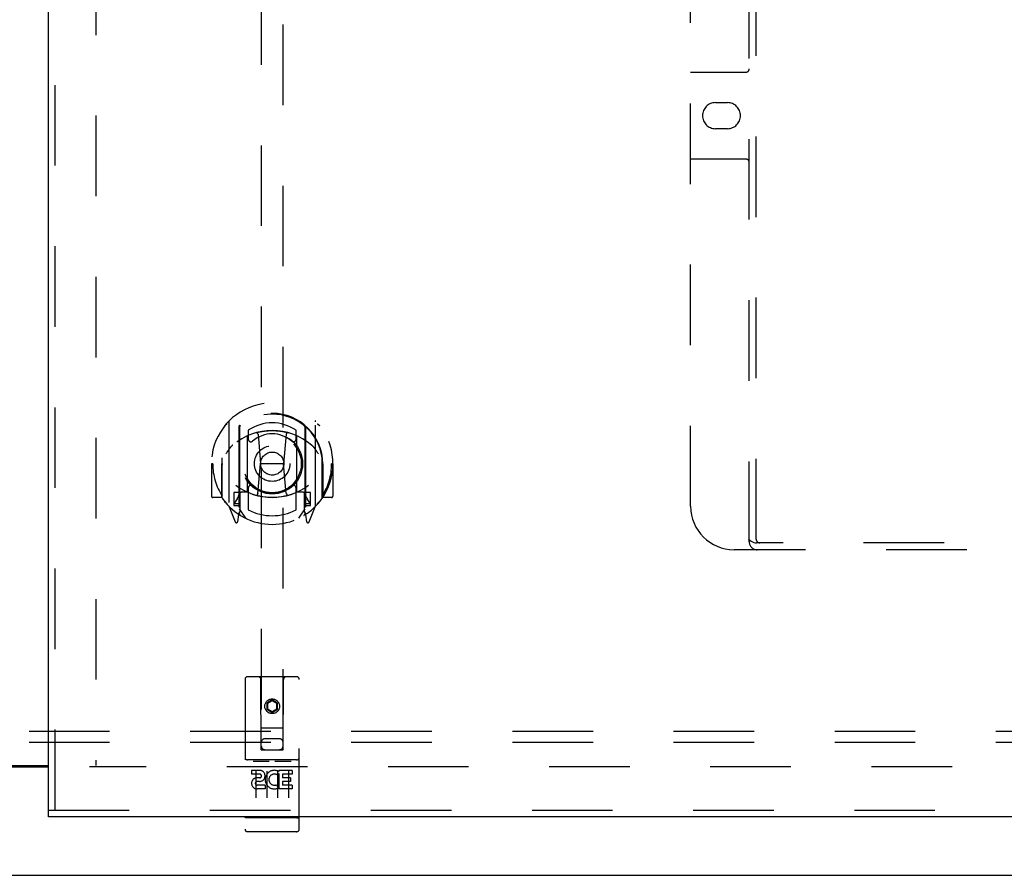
# Model space of a CAD drawing. Header units: inches. Extents: x 0 to 169, y 0 to 109.
# Tile 11 of 23: x 54 to 65, y 39 to 49. Entities that reach past the tile are written whole.
import ezdxf

# ---------------------------------------------------------------- set-up
doc = ezdxf.new("R2010")
doc.units = ezdxf.units.IN
doc.header["$LTSCALE"] = 9.280397
doc.header["$MEASUREMENT"] = 0
doc.linetypes.add('HIDDEN', pattern=[0.2, 0.1, -0.1])
doc.layers.get('0').update_dxf_attribs({"linetype": 'CONTINUOUS'})
for name, color, linetype in [('DEFAULT_2', 8, 'HIDDEN'), ('DOOR_ASSEMBLY_RIGHT', 7, 'CONTINUOUS'), ('SUBPANEL', 7, 'CONTINUOUS')]:
    doc.layers.add(name, color=color, linetype=linetype)

msp = doc.modelspace()

# ---------------------------------------------------------------- linework, layer by layer
at = {"color": 3, "linetype": 'Continuous'}
for p, q in [((51.469, 40.299), (53.88, 40.299)), ((51.469, 40.284), (53.88, 40.284)), ((28.737, 39.034), (76.611, 39.034))]:
    msp.add_line(p, q, dxfattribs=at)
at = {"layer": 'DEFAULT_2', "color": 8, "linetype": 'HIDDEN'}
for p, q in [((54.424, 73.769), (54.424, 40.299)), ((75.422, 40.284), (54.349, 40.284))]:
    msp.add_line(p, q, dxfattribs=at)
at = {"layer": 'DOOR_ASSEMBLY_RIGHT', "color": 3, "linetype": 'Continuous'}
for p, q in [((53.88, 39.784), (53.88, 74.284)), ((76.58, 39.709), (53.88, 39.709))]:
    msp.add_line(p, q, dxfattribs=at)
at = {"layer": 'DOOR_ASSEMBLY_RIGHT', "color": 8, "linetype": 'HIDDEN'}
for p, q in [((53.955, 39.784), (53.955, 74.284)), ((56.33, 54.866), (56.33, 40.481)), ((56.58, 40.481), (56.58, 54.866)), ((61.95, 42.874), (61.95, 52.784)), ((62.03, 42.904), (62.03, 52.784)), ((61.275, 43.284), (61.275, 52.284)), ((61.275, 48.284), (61.91, 48.284)), ((61.561, 47.934), (61.698, 47.934)), ((61.698, 47.634), (61.561, 47.634)), ((61.91, 47.284), (61.275, 47.284)), ((55.955, 44.258), (55.955, 43.291)), ((56.955, 43.291), (56.955, 44.258)), ((56.072, 44.204), (56.072, 43.188)), ((56.08, 44.199), (56.08, 43.196)), ((56.18, 44.16), (56.18, 44.057)), ((56.73, 44.057), (56.73, 44.16)), ((56.83, 44.199), (56.83, 43.196)), ((56.837, 44.204), (56.837, 43.188)), ((56.172, 43.456), (56.172, 44.087)), ((56.292, 44.114), (56.322, 43.774)), ((56.617, 44.114), (56.587, 43.774)), ((56.737, 44.087), (56.737, 43.456)), ((55.88, 43.841), (55.88, 43.844)), ((55.88, 43.383), (55.88, 43.841)), ((57.03, 43.841), (57.029, 43.844)), ((57.03, 43.383), (57.03, 43.841)), ((55.77, 43.774), (55.755, 43.774)), ((55.755, 43.774), (55.755, 43.401)), ((55.872, 43.774), (55.887, 43.774)), ((55.872, 43.774), (55.872, 43.386)), ((56.291, 43.43), (56.322, 43.774)), ((56.587, 43.774), (56.322, 43.774)), ((56.618, 43.43), (56.587, 43.774)), ((57.037, 43.774), (57.022, 43.774)), ((57.037, 43.774), (57.037, 43.386)), ((57.155, 43.774), (57.14, 43.774)), ((57.155, 43.774), (57.155, 43.401)), ((56.072, 43.445), (56.012, 43.445)), ((56.012, 43.445), (56.012, 43.295)), ((56.172, 43.446), (56.1, 43.446)), ((56.168, 43.448), (56.102, 43.448)), ((56.18, 43.496), (56.18, 43.243)), ((56.73, 43.243), (56.73, 43.496)), ((56.81, 43.446), (56.737, 43.446)), ((56.807, 43.448), (56.741, 43.448)), ((56.897, 43.445), (56.837, 43.445)), ((56.897, 43.295), (56.897, 43.445)), ((55.872, 43.386), (55.77, 43.386)), ((55.872, 43.386), (55.88, 43.401)), ((56.05, 43.369), (56.02, 43.323)), ((56.082, 43.428), (56.082, 43.221)), ((56.827, 43.221), (56.827, 43.428)), ((56.889, 43.323), (56.859, 43.369)), ((57.029, 43.401), (57.037, 43.386)), ((57.14, 43.386), (57.037, 43.386)), ((55.959, 43.28), (56.029, 43.104)), ((56.012, 43.295), (56.072, 43.295)), ((56.025, 43.315), (56.08, 43.315)), ((56.15, 43.146), (56.08, 43.255)), ((56.83, 43.255), (56.76, 43.146)), ((56.83, 43.315), (56.885, 43.315)), ((56.837, 43.295), (56.897, 43.295)), ((56.88, 43.104), (56.95, 43.28)), ((56.051, 43.205), (56.055, 43.201)), ((56.058, 43.107), (56.072, 43.188)), ((56.837, 43.188), (56.851, 43.107)), ((56.858, 43.204), (56.859, 43.205)), ((56.858, 43.204), (56.859, 43.205)), ((56.858, 43.204), (56.858, 43.204)), ((73.735, 42.784), (61.775, 42.784)), ((73.476, 42.864), (62.033, 42.864)), ((56.142, 41.291), (56.142, 39.566)), ((56.737, 41.321), (56.172, 41.321)), ((56.328, 40.481), (56.325, 41.291)), ((56.581, 40.481), (56.585, 41.291)), ((56.767, 39.566), (56.767, 41.291)), ((56.455, 41.054), (56.392, 41.018)), ((56.517, 41.018), (56.455, 41.054)), ((56.455, 41.054), (56.455, 41.042)), ((56.392, 41.018), (56.402, 41.012)), ((56.392, 41.018), (56.392, 40.945)), ((56.392, 40.945), (56.402, 40.951)), ((56.392, 40.945), (56.455, 40.909)), ((56.455, 41.042), (56.402, 41.012)), ((56.402, 41.012), (56.402, 40.951)), ((56.402, 40.951), (56.455, 40.921)), ((56.507, 41.012), (56.455, 41.042)), ((56.455, 40.921), (56.507, 40.951)), ((56.455, 40.909), (56.517, 40.945)), ((56.517, 41.018), (56.507, 41.012)), ((56.507, 40.951), (56.507, 41.012)), ((56.517, 40.945), (56.507, 40.951)), ((56.517, 40.945), (56.517, 41.018)), ((56.455, 40.909), (56.455, 40.921)), ((56.327, 40.731), (56.582, 40.731)), ((56.54, 40.606), (56.37, 40.606)), ((56.328, 40.481), (56.35, 40.481)), ((56.35, 40.481), (56.56, 40.481)), ((56.56, 40.481), (56.581, 40.481)), ((56.737, 40.364), (56.172, 40.364)), ((56.243, 40.348), (56.415, 40.348)), ((56.493, 40.348), (56.665, 40.348)), ((56.31, 40.242), (56.218, 40.242)), ((56.218, 40.242), (56.218, 40.2)), ((56.31, 40.2), (56.218, 40.2)), ((56.267, 40.233), (56.267, 39.927)), ((56.314, 40.156), (56.268, 40.156)), ((56.392, 40.233), (56.392, 39.927)), ((56.517, 40.233), (56.517, 39.927)), ((56.53, 40.207), (56.517, 40.188)), ((56.527, 40.232), (56.53, 40.23)), ((56.686, 40.242), (56.53, 40.242)), ((56.53, 40.242), (56.53, 40.23)), ((56.53, 40.207), (56.53, 40.029)), ((56.686, 40.2), (56.573, 40.2)), ((56.573, 40.2), (56.573, 40.156)), ((56.665, 40.156), (56.573, 40.156)), ((56.642, 40.233), (56.642, 39.927)), ((56.665, 40.156), (56.665, 40.114)), ((56.686, 40.242), (56.686, 40.2)), ((56.31, 40.115), (56.282, 40.115)), ((56.374, 40.071), (56.282, 40.071)), ((56.374, 40.071), (56.374, 40.029)), ((56.506, 40.077), (56.523, 40.038)), ((56.665, 40.114), (56.573, 40.114)), ((56.573, 40.114), (56.573, 40.071)), ((56.686, 40.071), (56.573, 40.071)), ((56.686, 40.071), (56.686, 40.029)), ((56.374, 40.029), (56.282, 40.029)), ((56.686, 40.029), (56.53, 40.029)), ((53.88, 39.784), (76.58, 39.784)), ((56.16, 39.695), (56.159, 39.695)), ((56.161, 39.695), (56.16, 39.695)), ((56.162, 39.695), (56.161, 39.695)), ((56.161, 39.695), (56.161, 39.695)), ((56.163, 39.695), (56.162, 39.695)), ((56.164, 39.695), (56.163, 39.695)), ((56.165, 39.695), (56.164, 39.695)), ((56.165, 39.694), (56.165, 39.695)), ((56.166, 39.694), (56.165, 39.694)), ((56.167, 39.694), (56.166, 39.694)), ((56.168, 39.694), (56.167, 39.694)), ((56.169, 39.694), (56.168, 39.694)), ((56.17, 39.694), (56.169, 39.694)), ((56.171, 39.694), (56.17, 39.694)), ((56.17, 39.694), (56.17, 39.694)), ((56.172, 39.694), (56.171, 39.694)), ((56.738, 39.694), (56.172, 39.694)), ((56.738, 39.694), (56.739, 39.694)), ((56.738, 39.694), (56.738, 39.694)), ((56.739, 39.694), (56.74, 39.694)), ((56.74, 39.694), (56.741, 39.694)), ((56.741, 39.694), (56.742, 39.694)), ((56.742, 39.694), (56.743, 39.694)), ((56.743, 39.694), (56.744, 39.694)), ((56.743, 39.694), (56.743, 39.694)), ((56.744, 39.694), (56.745, 39.695)), ((56.745, 39.695), (56.746, 39.695)), ((56.746, 39.695), (56.747, 39.695)), ((56.747, 39.695), (56.748, 39.695)), ((56.747, 39.695), (56.747, 39.695)), ((56.748, 39.695), (56.749, 39.695)), ((56.749, 39.695), (56.75, 39.695)), ((56.75, 39.695), (56.751, 39.695)), ((56.75, 39.695), (56.75, 39.695)), ((56.737, 39.536), (56.172, 39.536))]:
    msp.add_line(p, q, dxfattribs=at)
at = {"layer": 'DOOR_ASSEMBLY_RIGHT', "color": 7, "linetype": 'Continuous'}
msp.add_line((53.88, 39.709), (53.88, 39.784), dxfattribs=at)
at = {"layer": 'DOOR_ASSEMBLY_RIGHT', "color": 8, "linetype": 'HIDDEN'}
for points in [[(55.909, 44.213), (55.91, 44.214), (55.911, 44.215), (55.911, 44.216), (55.912, 44.216), (55.913, 44.217), (55.913, 44.218), (55.914, 44.219), (55.915, 44.22), (55.916, 44.22), (55.916, 44.221), (55.917, 44.222), (55.918, 44.222), (55.919, 44.223), (55.92, 44.224), (55.92, 44.225), (55.921, 44.225), (55.922, 44.226), (55.923, 44.227), (55.924, 44.227), (55.925, 44.228), (55.925, 44.228), (55.926, 44.229), (55.927, 44.23), (55.928, 44.23), (55.929, 44.231), (55.93, 44.231), (55.931, 44.232), (55.931, 44.232), (55.932, 44.233), (55.933, 44.233), (55.934, 44.234), (55.935, 44.234), (55.936, 44.235), (55.937, 44.235)], [(56.972, 44.235), (56.973, 44.235), (56.974, 44.234), (56.975, 44.234), (56.976, 44.233), (56.977, 44.233), (56.978, 44.232), (56.979, 44.232), (56.979, 44.231), (56.98, 44.231), (56.981, 44.23), (56.982, 44.23), (56.983, 44.229), (56.984, 44.228), (56.985, 44.228), (56.985, 44.227), (56.986, 44.227), (56.987, 44.226), (56.988, 44.225), (56.989, 44.225), (56.99, 44.224), (56.99, 44.223), (56.991, 44.222), (56.992, 44.222), (56.993, 44.221), (56.993, 44.22), (56.994, 44.22), (56.995, 44.219), (56.996, 44.218), (56.996, 44.217), (56.997, 44.216), (56.998, 44.216), (56.999, 44.215), (56.999, 44.214), (57, 44.213)], [(56.267, 44.131), (56.272, 44.133), (56.277, 44.134), (56.283, 44.135), (56.288, 44.137), (56.294, 44.138), (56.299, 44.139), (56.305, 44.141), (56.31, 44.142), (56.316, 44.143), (56.321, 44.144), (56.327, 44.145), (56.332, 44.146), (56.338, 44.147), (56.343, 44.148), (56.349, 44.149), (56.354, 44.15), (56.36, 44.15), (56.365, 44.151), (56.371, 44.152), (56.376, 44.152), (56.382, 44.153), (56.388, 44.154), (56.393, 44.154), (56.399, 44.155), (56.404, 44.155), (56.41, 44.155), (56.415, 44.156), (56.421, 44.156), (56.427, 44.156), (56.432, 44.156), (56.438, 44.157), (56.443, 44.157), (56.449, 44.157), (56.455, 44.157), (56.46, 44.157), (56.466, 44.157), (56.471, 44.157), (56.477, 44.156), (56.483, 44.156), (56.488, 44.156), (56.494, 44.156), (56.499, 44.155), (56.505, 44.155), (56.51, 44.155), (56.516, 44.154), (56.522, 44.154), (56.527, 44.153), (56.533, 44.152), (56.538, 44.152), (56.544, 44.151), (56.549, 44.15), (56.555, 44.15), (56.561, 44.149), (56.566, 44.148), (56.572, 44.147), (56.577, 44.146), (56.583, 44.145), (56.588, 44.144), (56.594, 44.143), (56.599, 44.142), (56.605, 44.141), (56.61, 44.139), (56.615, 44.138), (56.621, 44.137), (56.626, 44.135), (56.632, 44.134), (56.637, 44.133), (56.643, 44.131)], [(56, 43.989), (55.999, 43.988), (55.997, 43.987), (55.996, 43.985), (55.994, 43.984), (55.992, 43.982), (55.991, 43.981), (55.989, 43.979), (55.987, 43.977), (55.986, 43.975), (55.984, 43.974), (55.982, 43.972), (55.98, 43.97), (55.978, 43.968), (55.976, 43.965), (55.974, 43.963), (55.972, 43.961), (55.97, 43.958), (55.968, 43.956), (55.966, 43.953), (55.964, 43.95), (55.962, 43.947), (55.959, 43.945), (55.957, 43.941), (55.955, 43.938), (55.952, 43.935), (55.95, 43.931), (55.947, 43.928), (55.945, 43.924), (55.942, 43.92), (55.94, 43.916), (55.937, 43.912), (55.934, 43.907), (55.931, 43.903), (55.928, 43.898), (55.925, 43.893), (55.922, 43.888)], [(56.987, 43.888), (56.984, 43.893), (56.981, 43.898), (56.978, 43.903), (56.975, 43.907), (56.972, 43.912), (56.97, 43.916), (56.967, 43.92), (56.964, 43.924), (56.962, 43.928), (56.959, 43.931), (56.957, 43.935), (56.954, 43.938), (56.952, 43.941), (56.95, 43.944), (56.947, 43.947), (56.945, 43.95), (56.943, 43.953), (56.941, 43.956), (56.939, 43.958), (56.937, 43.961), (56.935, 43.963), (56.933, 43.965), (56.931, 43.968), (56.929, 43.97), (56.927, 43.972), (56.925, 43.974), (56.924, 43.975), (56.922, 43.977), (56.92, 43.979), (56.918, 43.981), (56.917, 43.982), (56.915, 43.984), (56.914, 43.985), (56.912, 43.987), (56.91, 43.988), (56.909, 43.989)], [(55.937, 43.314), (55.936, 43.314), (55.935, 43.314), (55.934, 43.315), (55.933, 43.315), (55.932, 43.316), (55.931, 43.316), (55.931, 43.317), (55.93, 43.317), (55.929, 43.318), (55.928, 43.318), (55.927, 43.319), (55.926, 43.32), (55.925, 43.32), (55.925, 43.321), (55.924, 43.321), (55.923, 43.322), (55.922, 43.323), (55.921, 43.323), (55.92, 43.324), (55.92, 43.325), (55.919, 43.325), (55.918, 43.326), (55.917, 43.327), (55.916, 43.328), (55.916, 43.328), (55.915, 43.329), (55.914, 43.33), (55.913, 43.331), (55.913, 43.331), (55.912, 43.332), (55.911, 43.333), (55.911, 43.334), (55.91, 43.335), (55.909, 43.335)], [(57, 43.335), (56.999, 43.335), (56.999, 43.334), (56.998, 43.333), (56.997, 43.332), (56.996, 43.331), (56.996, 43.331), (56.995, 43.33), (56.994, 43.329), (56.993, 43.328), (56.993, 43.328), (56.992, 43.327), (56.991, 43.326), (56.99, 43.325), (56.99, 43.325), (56.989, 43.324), (56.988, 43.323), (56.987, 43.323), (56.986, 43.322), (56.985, 43.321), (56.985, 43.321), (56.984, 43.32), (56.983, 43.32), (56.982, 43.319), (56.981, 43.318), (56.98, 43.318), (56.979, 43.317), (56.979, 43.317), (56.978, 43.316), (56.977, 43.316), (56.976, 43.315), (56.975, 43.315), (56.974, 43.314), (56.973, 43.314), (56.972, 43.314)], [(61.94, 42.904), (61.956, 42.893), (61.972, 42.883), (61.987, 42.875), (62.003, 42.869), (62.018, 42.865), (62.033, 42.864)], [(56.237, 40.347), (56.237, 40.347), (56.237, 40.347), (56.237, 40.347), (56.237, 40.347), (56.238, 40.347), (56.238, 40.347), (56.238, 40.347), (56.238, 40.347), (56.238, 40.347), (56.238, 40.347), (56.238, 40.348), (56.238, 40.348), (56.238, 40.348), (56.238, 40.348), (56.239, 40.348), (56.239, 40.348), (56.239, 40.348), (56.239, 40.348), (56.239, 40.348), (56.239, 40.348), (56.239, 40.348), (56.239, 40.348), (56.24, 40.348), (56.24, 40.348), (56.24, 40.348), (56.24, 40.348), (56.24, 40.348), (56.24, 40.348), (56.241, 40.348), (56.241, 40.348), (56.241, 40.348), (56.241, 40.348), (56.241, 40.348), (56.241, 40.348), (56.242, 40.348), (56.242, 40.348), (56.242, 40.348), (56.242, 40.348), (56.242, 40.348), (56.242, 40.348), (56.243, 40.348), (56.243, 40.348), (56.243, 40.348), (56.243, 40.348), (56.243, 40.348)], [(56.415, 40.348), (56.416, 40.348), (56.416, 40.348), (56.416, 40.348), (56.416, 40.348), (56.417, 40.348), (56.417, 40.348), (56.417, 40.348), (56.417, 40.348), (56.417, 40.348), (56.417, 40.348), (56.418, 40.348), (56.418, 40.348), (56.418, 40.348), (56.418, 40.348), (56.418, 40.348), (56.418, 40.348), (56.419, 40.348), (56.419, 40.348), (56.419, 40.348), (56.419, 40.348), (56.419, 40.348), (56.419, 40.348), (56.42, 40.348), (56.42, 40.348), (56.42, 40.348), (56.42, 40.348), (56.42, 40.348), (56.42, 40.348), (56.42, 40.348), (56.42, 40.348), (56.421, 40.348), (56.421, 40.348), (56.421, 40.348), (56.421, 40.348), (56.421, 40.348), (56.421, 40.347), (56.421, 40.347), (56.421, 40.347), (56.421, 40.347), (56.422, 40.347), (56.422, 40.347), (56.422, 40.347), (56.422, 40.347), (56.422, 40.347), (56.422, 40.347), (56.422, 40.347)], [(56.487, 40.347), (56.487, 40.347), (56.487, 40.347), (56.487, 40.347), (56.487, 40.347), (56.488, 40.347), (56.488, 40.347), (56.488, 40.347), (56.488, 40.347), (56.488, 40.347), (56.488, 40.347), (56.488, 40.348), (56.488, 40.348), (56.488, 40.348), (56.488, 40.348), (56.489, 40.348), (56.489, 40.348), (56.489, 40.348), (56.489, 40.348), (56.489, 40.348), (56.489, 40.348), (56.489, 40.348), (56.489, 40.348), (56.49, 40.348), (56.49, 40.348), (56.49, 40.348), (56.49, 40.348), (56.49, 40.348), (56.49, 40.348), (56.491, 40.348), (56.491, 40.348), (56.491, 40.348), (56.491, 40.348), (56.491, 40.348), (56.491, 40.348), (56.492, 40.348), (56.492, 40.348), (56.492, 40.348), (56.492, 40.348), (56.492, 40.348), (56.492, 40.348), (56.493, 40.348), (56.493, 40.348), (56.493, 40.348), (56.493, 40.348), (56.493, 40.348)], [(56.665, 40.348), (56.666, 40.348), (56.666, 40.348), (56.666, 40.348), (56.666, 40.348), (56.667, 40.348), (56.667, 40.348), (56.667, 40.348), (56.667, 40.348), (56.667, 40.348), (56.667, 40.348), (56.668, 40.348), (56.668, 40.348), (56.668, 40.348), (56.668, 40.348), (56.668, 40.348), (56.668, 40.348), (56.669, 40.348), (56.669, 40.348), (56.669, 40.348), (56.669, 40.348), (56.669, 40.348), (56.669, 40.348), (56.67, 40.348), (56.67, 40.348), (56.67, 40.348), (56.67, 40.348), (56.67, 40.348), (56.67, 40.348), (56.67, 40.348), (56.67, 40.348), (56.671, 40.348), (56.671, 40.348), (56.671, 40.348), (56.671, 40.348), (56.671, 40.348), (56.671, 40.347), (56.671, 40.347), (56.671, 40.347), (56.671, 40.347), (56.672, 40.347), (56.672, 40.347), (56.672, 40.347), (56.672, 40.347), (56.672, 40.347), (56.672, 40.347), (56.672, 40.347)], [(56.159, 39.695), (56.158, 39.695), (56.158, 39.695), (56.158, 39.695), (56.157, 39.695), (56.157, 39.695), (56.156, 39.695), (56.156, 39.695), (56.156, 39.695), (56.155, 39.696), (56.155, 39.696), (56.155, 39.696), (56.154, 39.696), (56.154, 39.696), (56.154, 39.696), (56.153, 39.696), (56.153, 39.696), (56.153, 39.696), (56.152, 39.696), (56.152, 39.696), (56.152, 39.696), (56.151, 39.696), (56.151, 39.696), (56.151, 39.696), (56.151, 39.697), (56.15, 39.697), (56.15, 39.697), (56.15, 39.697), (56.149, 39.697), (56.149, 39.697), (56.149, 39.697), (56.149, 39.697), (56.148, 39.697), (56.148, 39.697), (56.148, 39.697), (56.148, 39.697), (56.147, 39.697), (56.147, 39.698), (56.147, 39.698), (56.147, 39.698), (56.146, 39.698), (56.146, 39.698), (56.146, 39.698), (56.146, 39.698), (56.146, 39.698), (56.145, 39.698), (56.145, 39.698), (56.145, 39.698), (56.145, 39.699), (56.145, 39.699), (56.145, 39.699), (56.144, 39.699), (56.144, 39.699), (56.144, 39.699), (56.144, 39.699), (56.144, 39.699), (56.144, 39.699), (56.143, 39.699), (56.143, 39.7), (56.143, 39.7), (56.143, 39.7), (56.143, 39.7), (56.143, 39.7), (56.143, 39.7), (56.143, 39.7), (56.143, 39.7), (56.143, 39.7), (56.143, 39.7), (56.142, 39.701), (56.142, 39.701), (56.142, 39.701), (56.142, 39.701), (56.142, 39.701), (56.142, 39.701), (56.142, 39.701), (56.142, 39.701), (56.142, 39.701), (56.142, 39.701), (56.142, 39.702), (56.142, 39.702)], [(56.751, 39.695), (56.752, 39.695), (56.752, 39.695), (56.752, 39.695), (56.753, 39.695), (56.753, 39.695), (56.753, 39.695), (56.754, 39.696), (56.754, 39.696), (56.754, 39.696), (56.755, 39.696), (56.755, 39.696), (56.755, 39.696), (56.756, 39.696), (56.756, 39.696), (56.756, 39.696), (56.757, 39.696), (56.757, 39.696), (56.757, 39.696), (56.758, 39.696), (56.758, 39.696), (56.758, 39.696), (56.759, 39.697), (56.759, 39.697), (56.759, 39.697), (56.759, 39.697), (56.76, 39.697), (56.76, 39.697), (56.76, 39.697), (56.761, 39.697), (56.761, 39.697), (56.761, 39.697), (56.761, 39.697), (56.762, 39.697), (56.762, 39.697), (56.762, 39.698), (56.762, 39.698), (56.762, 39.698), (56.763, 39.698), (56.763, 39.698), (56.763, 39.698), (56.763, 39.698), (56.764, 39.698), (56.764, 39.698), (56.764, 39.698), (56.764, 39.698), (56.764, 39.699), (56.764, 39.699), (56.765, 39.699), (56.765, 39.699), (56.765, 39.699), (56.765, 39.699), (56.765, 39.699), (56.765, 39.699), (56.766, 39.699), (56.766, 39.699), (56.766, 39.7), (56.766, 39.7), (56.766, 39.7), (56.766, 39.7), (56.766, 39.7), (56.766, 39.7), (56.766, 39.7), (56.767, 39.7), (56.767, 39.7), (56.767, 39.7), (56.767, 39.701), (56.767, 39.701), (56.767, 39.701), (56.767, 39.701), (56.767, 39.701), (56.767, 39.701), (56.767, 39.701), (56.767, 39.701), (56.767, 39.701), (56.767, 39.701), (56.767, 39.702), (56.767, 39.702)]]:
    msp.add_lwpolyline(points, dxfattribs=at)
for centre, radius in [((56.455, 43.776), 0.35), ((56.455, 43.776), 0.335), ((56.455, 43.776), 0.205), ((56.455, 43.776), 0.133), ((56.455, 40.981), 0.085), ((56.455, 40.981), 0.0845)]:
    msp.add_circle(centre, radius, dxfattribs=at)
for centre, radius, start, end in [((61.91, 48.324), 0.04, 270, 360), ((61.561, 47.784), 0.15, 90, 270), ((61.698, 47.784), 0.15, 270, 90), ((61.91, 47.244), 0.04, 0, 90), ((56.455, 43.774), 0.7, 305.5126, 234.4874), ((56.455, 43.772), 0.583, 0.2464, 179.7536), ((56.455, 43.766), 0.58, 7.6622, 172.3378), ((55.97, 44.258), 0.015, 135.0748, 180), ((56.455, 43.766), 0.48, 55.0461, 124.9539), ((56.94, 44.258), 0.015, 0, 44.9252), ((56.455, 43.457), 0.7, 49.529, 130.471), ((56.087, 44.204), 0.015, 130.3587, 180), ((56.1, 44.199), 0.02, 129.3378, 179.9984), ((56.455, 43.776), 0.343, 48.8739, 131.1261), ((56.272, 44.112), 0.02, 5.0796, 105.5752), ((56.637, 44.112), 0.02, 74.4248, 174.9204), ((56.81, 44.199), 0.02, 0, 50.6594), ((56.822, 44.204), 0.015, 0, 49.6413), ((56.187, 44.087), 0.015, 112.9863, 180), ((56.21, 44.057), 0.03, 180, 311.1261), ((56.7, 44.057), 0.03, 228.8739, 360), ((56.722, 44.087), 0.015, 0, 67.0137), ((55.9, 43.841), 0.02, 172.3378, 180), ((57.01, 43.841), 0.02, 0, 7.6622), ((56.455, 43.774), 0.685, 180, 213.0115), ((56.455, 43.774), 0.685, 326.9885, 360), ((56.455, 44.087), 0.7, 233.2319, 306.7681), ((55.892, 43.47), 0.188, 327.3208, 360), ((56.1, 43.426), 0.02, 90, 180), ((56.102, 43.428), 0.02, 90, 180), ((56.168, 43.428), 0.02, 66.536, 90), ((56.187, 43.456), 0.015, 180, 247.0137), ((56.455, 44.089), 0.7, 246.536, 293.464), ((56.21, 43.496), 0.03, 48.8739, 180), ((56.455, 43.776), 0.343, 228.8739, 311.1261), ((56.7, 43.496), 0.03, 0, 131.1261), ((56.722, 43.456), 0.015, 292.9863, 360), ((56.741, 43.428), 0.02, 90, 113.464), ((56.807, 43.428), 0.02, 0, 90), ((56.81, 43.426), 0.02, 0, 90), ((57.018, 43.47), 0.188, 180, 212.6792), ((55.77, 43.401), 0.015, 180, 270), ((55.9, 43.383), 0.02, 180, 215.2961), ((56.455, 43.776), 0.7, 215.2961, 324.7039), ((56.025, 43.32), 0.005, 147.3208, 270), ((56.272, 43.432), 0.02, 254.3869, 354.9204), ((56.638, 43.432), 0.02, 185.0796, 285.6131), ((56.885, 43.32), 0.005, 270, 32.6792), ((57.01, 43.383), 0.02, 324.7039, 360), ((57.14, 43.401), 0.015, 270, 360), ((55.97, 43.291), 0.015, 180, 224.9252), ((56.06, 43.221), 0.02, 234.4874, 360), ((56.062, 43.221), 0.02, 234.7457, 360), ((56.455, 43.776), 0.6, 242.7204, 297.2796), ((56.847, 43.221), 0.02, 180, 305.2543), ((56.85, 43.221), 0.02, 180, 305.5126), ((56.94, 43.291), 0.015, 315.0748, 360), ((61.775, 43.284), 0.5, 180, 270), ((56.043, 43.11), 0.015, 201.8041, 350), ((56.1, 43.196), 0.02, 180, 238.5295), ((56.81, 43.196), 0.02, 301.4688, 359.9992), ((56.866, 43.11), 0.015, 190, 338.1959), ((62.04, 42.874), 0.09, 180, 270), ((62.07, 42.904), 0.04, 180, 270), ((56.172, 41.291), 0.03, 90, 180), ((56.295, 41.291), 0.03, 0, 90), ((56.615, 41.291), 0.03, 90, 180), ((56.737, 41.291), 0.03, 0, 90), ((56.37, 40.566), 0.04, 90, 180), ((56.54, 40.566), 0.04, 0, 90), ((56.37, 40.521), 0.04, 180, 270), ((56.54, 40.521), 0.04, 270, 360), ((56.172, 40.394), 0.03, 180, 270), ((56.737, 40.394), 0.03, 270, 360), ((56.282, 40.093), 0.0644, 102.2995, 270.0775), ((56.31, 40.179), 0.0635, 270, 90), ((56.31, 40.178), 0.0219, 280.307, 90), ((56.481, 40.136), 0.107, 64.2636, 293.4027), ((56.481, 40.136), 0.0639, 54.8895, 293.4026), ((56.282, 40.093), 0.0219, 89.9011, 270), ((56.172, 39.566), 0.03, 180, 270), ((56.737, 39.566), 0.03, 270, 360)]:
    msp.add_arc(centre, radius, start, end, dxfattribs=at)
at = {"layer": 'SUBPANEL', "color": 8, "linetype": 'HIDDEN'}
for p, q in [((73.143, 40.69), (32.205, 40.69)), ((73.143, 40.565), (32.205, 40.565))]:
    msp.add_line(p, q, dxfattribs=at)

doc.saveas('drawing.dxf')
